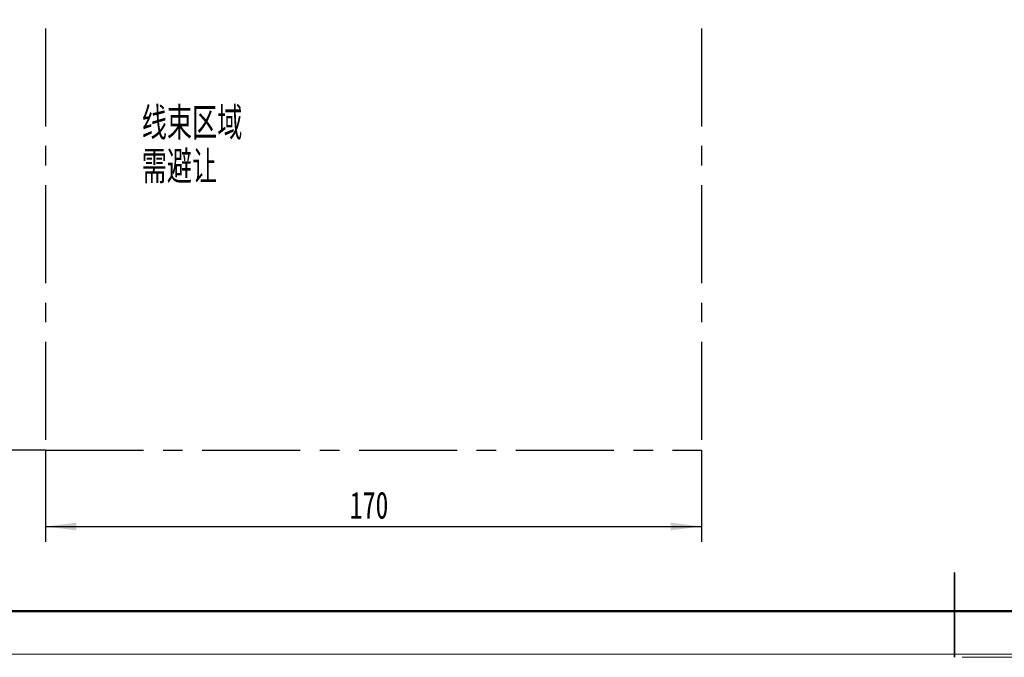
# Model space of a CAD drawing. Header units: millimetres. Extents: x 0 to 420, y 0 to 297.
# Tile 2 of 110: x 88 to 215, y 0 to 83. Entities that reach past the tile are written whole.
import ezdxf

# ---------------------------------------------------------------- set-up
doc = ezdxf.new("R2010")
doc.units = ezdxf.units.MM
doc.linetypes.add('CENTERX2', pattern=[20.32, 12.7, -2.54, 2.54, -2.54])
doc.layers.add('标注层', color=150, linetype='Continuous')
doc.styles.add('SLDTEXTSTYLE0', font='TXT', dxfattribs={"width": 0.7, "bigfont": 'bigfont'})
doc.styles.add('SLDTEXTSTYLE2', font='TXT', dxfattribs={"width": 0.7})
doc.dimstyles.new('SLDDIMSTYLE2', dxfattribs={"dimtxt": 3.5, "dimasz": 4, "dimexe": 0, "dimexo": 0.0625, "dimgap": 0.875, "dimtad": 2, "dimlfac": 2, "dimrnd": 1e-09, "dimzin": 12, "dimdsep": 46, "dimtxsty": 'SLDTEXTSTYLE2', "dimsah": 1, "dimcen": 0.09, "dimadec": 0, "dimazin": 3, "dimtfac": 1, "dimtdec": 3, "dimtofl": 0, "dimtmove": 0, "dimatfit": 3, "dimfxl": 1, "dimfrac": 2, "dimtolj": 1, "dimtzin": 12, "dimarcsym": 0})

# ---------------------------------------------------------------- blocks, each defined once
blk = doc.blocks.new('SW_NOTE_2')
at = {"layer": '标注层', "color": 0, "char_height": 4.233, "attachment_point": 1, "style": 'SLDTEXTSTYLE0'}
for s, insert in [('线束区域', (0, 5.46)), ('需避让', (0, -0.19))]:
    blk.add_mtext(s, dxfattribs=dict(at, insert=insert))
blk = doc.blocks.new('_D_10')
at = {"layer": '标注层'}
for p, q in [((91.18, 101.85), (71.44, 101.85)), ((73.44, 101.85), (73.44, 26.85)), ((91.18, 26.85), (71.44, 26.85))]:
    blk.add_line(p, q, dxfattribs=at)
for points in [[(73.44, 101.85), (72.94, 97.85), (73.94, 97.85)], [(73.44, 26.85), (73.94, 30.85), (72.94, 30.85)]]:
    blk.add_solid(points, dxfattribs=at)
at = {"layer": '标注层', "insert": (68.93, 61.3), "char_height": 3.5, "attachment_point": 1, "rotation": 90, "style": 'SLDTEXTSTYLE2'}
blk.add_mtext('150', dxfattribs=at)
blk = doc.blocks.new('_D_11')
at = {"layer": '标注层'}
for p, q in [((91.18, 26.85), (91.18, 14.95)), ((176.18, 26.85), (176.18, 14.95)), ((91.18, 16.95), (176.18, 16.95))]:
    blk.add_line(p, q, dxfattribs=at)
for points in [[(91.18, 16.95), (95.18, 16.45), (95.18, 17.45)], [(176.18, 16.95), (172.18, 17.45), (172.18, 16.45)]]:
    blk.add_solid(points, dxfattribs=at)
at = {"layer": '标注层', "insert": (130.62, 21.47), "char_height": 3.5, "attachment_point": 1, "style": 'SLDTEXTSTYLE2'}
blk.add_mtext('170', dxfattribs=at)

msp = doc.modelspace()

# ---------------------------------------------------------------- linework, layer by layer
at = {"color": 7, "linetype": 'CENTERX2'}
for p, q in [((91.1786, 101.8527), (91.1786, 26.8527)), ((176.1786, 101.8527), (176.1786, 26.8527)), ((91.1786, 26.8527), (176.1786, 26.8527))]:
    msp.add_line(p, q, dxfattribs=at)
at = {"color": 7, "linetype": 'Continuous', "lineweight": 35}
msp.add_line((208.9959, 10.9894), (208.9959, -0.0106), dxfattribs=at)
at = {"color": 7, "linetype": 'Continuous', "lineweight": 50}
msp.add_line((23.9959, 5.9894), (413.9959, 5.9894), dxfattribs=at)
at = {"color": 7, "linetype": 'Continuous', "lineweight": 18}
for p, q in [((-0.0005, 0.3966), (419.993, 0.3966)), ((209.9959, -0.0106), (419.9959, -0.0106))]:
    msp.add_line(p, q, dxfattribs=at)

# ---------------------------------------------------------------- block references
at = {"layer": '标注层'}
msp.add_blockref('SW_NOTE_2', (103.6592, 65.8726), dxfattribs=at)

# ---------------------------------------------------------------- texts
at = {"layer": '标注层', "color": 1, "insert": (1.4141, 4.5931), "char_height": 2.5, "attachment_point": 1, "style": 'SLDTEXTSTYLE0'}
msp.add_mtext('6、钣金展开图及简易工艺路线仅做参考；7、满足ROHS要求；', dxfattribs=at)

# ---------------------------------------------------------------- dimensions: what is measured, and where the dimension line sits
at = {"layer": '标注层'}
dim = msp.add_linear_dim(base=(73.4383, 26.8527), p1=(91.1786, 101.8527), p2=(91.1786, 26.8527), angle=90, dimstyle='SLDDIMSTYLE2', dxfattribs=at)
dim.commit()
dim.dimension.update_dxf_attribs({"geometry": '_D_10', "text_midpoint": (73.4383, 64.3527), "dimtype": 160})
dim = msp.add_linear_dim(base=(176.1786, 16.9543), p1=(91.1786, 26.8527), p2=(176.1786, 26.8527), dimstyle='SLDDIMSTYLE2', dxfattribs=at)
dim.commit()
dim.dimension.update_dxf_attribs({"geometry": '_D_11', "text_midpoint": (133.6786, 16.9543), "dimtype": 160})

doc.saveas('drawing.dxf')
